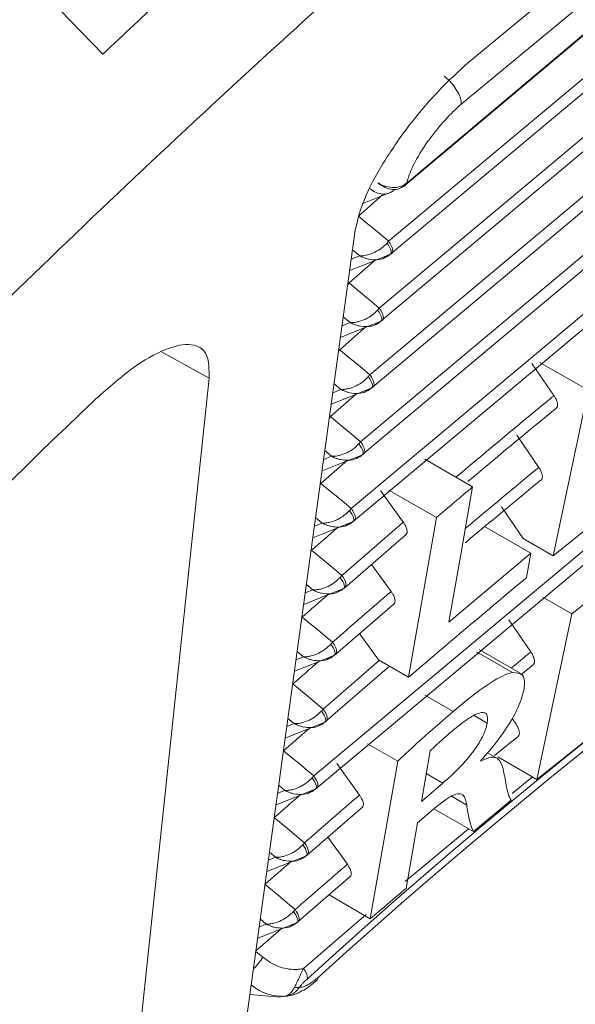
# Model space of a CAD drawing. Header units: millimetres. Extents: x 0 to 1118, y 0 to 864.
# Tile 236 of 256: x 922.96 to 925, y 172.74 to 176.36. Entities that reach past the tile are written whole.
import ezdxf

# ---------------------------------------------------------------- set-up
doc = ezdxf.new("R2010")
doc.units = ezdxf.units.MM

msp = doc.modelspace()

# ---------------------------------------------------------------- linework, layer by layer
at = {"color": 7, "linetype": 'Continuous', "lineweight": 15}
for p, q in [((924.3677, 175.7447), (924.3562, 175.7386)), ((924.3563, 175.7384), (924.3705, 175.7476)), ((924.3703, 175.7469), (924.3677, 175.7447)), ((924.2898, 175.7129), (924.2008, 175.635)), ((924.2169, 175.681), (924.3151, 175.7203)), ((924.1892, 175.5829), (923.7767, 172.5872)), ((924.3055, 175.5356), (924.3117, 175.5427)), ((924.2653, 175.4763), (924.1665, 175.39)), ((924.297, 175.4819), (924.3166, 175.4941)), ((924.3192, 175.4953), (924.3244, 175.4996)), ((924.2712, 175.2906), (924.2774, 175.2977)), ((924.2849, 175.2502), (924.2901, 175.2546)), ((924.2305, 175.2308), (924.1323, 175.1449)), ((924.2627, 175.2368), (924.2823, 175.249)), ((924.9178, 174.9765), (924.8368, 175.0949)), ((924.8661, 175.0985), (925.0431, 174.9964)), ((923.6539, 175.0401), (923.3524, 172.2031)), ((924.237, 175.0455), (924.2431, 175.0526)), ((924.2284, 174.9918), (924.248, 175.0039)), ((924.2506, 175.0051), (924.2558, 175.0095)), ((924.1957, 174.9853), (924.098, 174.8999)), ((924.9151, 174.3895), (925.0431, 174.9964)), ((924.8623, 174.7135), (924.7813, 174.8318)), ((924.2027, 174.8004), (924.2089, 174.8075)), ((924.1941, 174.7467), (924.2138, 174.7589)), ((924.2163, 174.7601), (924.2216, 174.7645)), ((924.1609, 174.7398), (924.0637, 174.6548)), ((924.4444, 174.7433), (924.6196, 174.6421)), ((925.3577, 174.7457), (924.9151, 174.3895)), ((924.3653, 174.5125), (924.2816, 174.6286)), ((924.313, 174.6301), (924.4871, 174.5296)), ((924.8051, 174.453), (924.7258, 174.5688)), ((924.1684, 174.5554), (924.1746, 174.5625)), ((924.1598, 174.5016), (924.1795, 174.5138)), ((924.182, 174.515), (924.1873, 174.5194)), ((924.6635, 174.4962), (924.8325, 174.3987)), ((924.9837, 174.1761), (925.4113, 174.5184)), ((924.1518, 174.2733), (924.3775, 174.469)), ((924.8051, 174.453), (924.9151, 174.3895)), ((924.5327, 174.1459), (924.8325, 174.3987)), ((924.8325, 174.3987), (924.8168, 174.3092)), ((924.3208, 174.2586), (924.2493, 174.3578)), ((924.1341, 174.3103), (924.1403, 174.3174)), ((924.1255, 174.2566), (924.1452, 174.2687)), ((924.1477, 174.2699), (924.153, 174.2743)), ((924.1175, 174.0282), (924.333, 174.215)), ((924.8771, 174.2376), (924.9837, 174.1761)), ((924.8556, 173.5692), (924.9837, 174.1761)), ((924.8331, 174.0367), (924.7521, 174.155)), ((924.2743, 174.0075), (924.2048, 174.1039)), ((924.0998, 174.0652), (924.106, 174.0724)), ((924.1134, 174.0248), (924.1187, 174.0293)), ((924.6333, 174.0373), (924.7653, 173.9611)), ((924.7936, 173.9586), (924.6431, 174.0455)), ((924.0913, 174.0115), (924.1109, 174.0237)), ((924.2743, 174.0075), (924.3845, 173.9438)), ((924.7964, 173.953), (924.8431, 173.9912)), ((924.3143, 173.9844), (924.0797, 173.7813)), ((925.2997, 173.9246), (924.8556, 173.5692)), ((924.4439, 173.8787), (924.5482, 173.8185)), ((924.0655, 173.8202), (924.0717, 173.8273)), ((924.057, 173.7665), (924.0766, 173.7786)), ((924.0791, 173.7798), (924.0844, 173.7842)), ((924.6247, 173.8034), (924.6735, 173.7752)), ((924.7776, 173.7737), (924.7642, 173.7933)), ((924.0217, 173.7576), (923.9266, 173.6746)), ((924.2345, 173.7002), (924.3455, 173.6362)), ((924.7003, 173.6568), (924.7875, 173.7281)), ((924.464, 173.674), (924.4316, 173.4889)), ((924.7087, 173.6468), (924.6743, 173.6667)), ((924.2049, 173.5119), (924.1212, 173.628)), ((924.2443, 173.0583), (924.3455, 173.6362)), ((924.6496, 173.6387), (924.6491, 173.6361)), ((924.7118, 173.6522), (924.8556, 173.5692)), ((924.0312, 173.5751), (924.0375, 173.5823)), ((924.4494, 173.5907), (924.5104, 173.5556)), ((924.7642, 173.5178), (924.8395, 173.5785)), ((924.0227, 173.5214), (924.0423, 173.5335)), ((924.0449, 173.5347), (924.0501, 173.5391)), ((924.4316, 173.4889), (924.5104, 173.5556)), ((924.7605, 173.4935), (924.6224, 173.378)), ((924.0147, 173.293), (924.2169, 173.4683)), ((924.4848, 173.4673), (924.4179, 173.4107)), ((924.4779, 173.4614), (924.6224, 173.378)), ((924.3729, 173.1949), (924.6051, 173.388)), ((924.4179, 173.4107), (924.3757, 173.1699)), ((924.1604, 173.2581), (924.0889, 173.3573)), ((923.9969, 173.33), (924.0032, 173.3372)), ((923.9884, 173.2763), (924.008, 173.2885)), ((924.0106, 173.2896), (924.0159, 173.2941)), ((923.9804, 173.048), (924.1724, 173.2144)), ((924.0931, 173.1456), (924.2443, 173.0583)), ((923.9627, 173.0849), (923.9689, 173.0921)), ((923.9996, 172.8759), (924.2295, 173.0737)), ((923.9172, 173.021), (923.8238, 172.9394)), ((923.9541, 173.0313), (923.9737, 173.0434)), ((923.9763, 173.0446), (923.9816, 173.049)), ((923.8034, 172.781), (923.9138, 172.7705))]:
    msp.add_line(p, q, dxfattribs=at)
at = {"color": 9, "linetype": 'Continuous', "lineweight": 15}
for p, q in [((924.2055, 175.4896), (924.1793, 175.5114)), ((924.1746, 175.4772), (924.2055, 175.4896)), ((924.1619, 175.3832), (924.1665, 175.39)), ((924.1628, 175.3916), (924.1665, 175.39)), ((924.1712, 175.2445), (924.1455, 175.2659)), ((924.1409, 175.2324), (924.1712, 175.2445)), ((924.1283, 175.1391), (924.1323, 175.1449)), ((924.129, 175.1463), (924.1323, 175.1449)), ((923.6539, 175.0401), (923.4786, 175.137)), ((924.137, 174.9994), (924.1117, 175.0205)), ((924.1072, 174.9875), (924.137, 174.9994)), ((924.0946, 174.8949), (924.098, 174.8999)), ((924.0735, 174.7427), (924.1027, 174.7544)), ((924.1027, 174.7544), (924.0779, 174.775)), ((924.061, 174.6508), (924.0637, 174.6548)), ((924.0398, 174.4979), (924.0684, 174.5093)), ((924.0684, 174.5093), (924.0441, 174.5295)), ((924.0273, 174.4067), (924.0294, 174.4098)), ((924.0341, 174.2643), (924.0103, 174.2841)), ((924.0061, 174.253), (924.0341, 174.2643)), ((923.9937, 174.1626), (923.9951, 174.1647)), ((923.9998, 174.0192), (923.9765, 174.0386)), ((923.9723, 174.0082), (923.9998, 174.0192)), ((923.9386, 173.7634), (923.9655, 173.7741)), ((923.9655, 173.7741), (923.9427, 173.7932)), ((923.9049, 173.5185), (923.9313, 173.5291)), ((923.9313, 173.5291), (923.9089, 173.5477)), ((924.5423, 173.5073), (924.5978, 173.4752)), ((923.8712, 173.2737), (923.897, 173.284)), ((923.897, 173.284), (923.8751, 173.3022)), ((923.8627, 173.039), (923.8413, 173.0568)), ((923.8375, 173.0289), (923.8627, 173.039)), ((923.825, 172.9384), (923.8506, 172.9171))]:
    msp.add_line(p, q, dxfattribs=at)
at = {"color": 7, "linetype": 'Continuous', "lineweight": 15, "flags": 128}
for points in [[(934.3457, 181.821), (933.1434, 181.4279), (931.9275, 180.9417), (930.7024, 180.3642), (929.4727, 179.6977), (928.2431, 178.9445), (927.018, 178.1075), (925.802, 177.1898), (924.5997, 176.1948)], [(934.2248, 181.6151), (933.0347, 181.2258), (931.8311, 180.7444), (930.6185, 180.1727), (929.4013, 179.5129), (928.1841, 178.7674), (926.9715, 177.9389), (925.7679, 177.0306), (924.5778, 176.0458)], [(934.2826, 181.4698), (933.1979, 181.1302), (932.1008, 180.7127), (930.9951, 180.2186), (929.884, 179.6494), (928.7712, 179.007), (927.6601, 178.2934), (926.5543, 177.5108), (925.4573, 176.6617), (924.3725, 175.7488)], [(924.3794, 175.7574), (925.465, 176.671), (926.5628, 177.5207), (927.6695, 178.3038), (928.7814, 179.018), (929.895, 179.6609), (931.0069, 180.2305), (932.1136, 180.725), (933.2114, 181.1429), (934.297, 181.4827)], [(924.3117, 175.5427), (925.5151, 176.5503), (926.7333, 177.4779), (927.9613, 178.3218), (929.1942, 179.0786), (930.4271, 179.7453), (931.6552, 180.3192), (932.8733, 180.7981), (934.0767, 181.18)], [(934.0598, 181.1195), (932.8594, 180.7386), (931.6444, 180.261), (930.4195, 179.6886), (929.1897, 179.0236), (927.96, 178.2687), (926.7351, 177.4269), (925.5201, 176.5017), (924.3197, 175.4967)], [(924.2774, 175.2977), (925.4602, 176.2878), (926.6575, 177.1994), (927.8645, 178.0288), (929.0763, 178.7726), (930.2881, 179.4279), (931.4951, 179.9921), (932.6924, 180.4629), (933.8752, 180.8384)], [(933.8583, 180.7779), (932.6785, 180.4034), (931.4843, 179.9339), (930.2805, 179.3712), (929.0718, 178.7176), (927.8632, 177.9757), (926.6594, 177.1485), (925.4652, 176.2393), (924.2854, 175.2517)], [(924.2431, 175.0526), (925.4054, 176.0254), (926.5818, 176.921), (927.7677, 177.7358), (928.9584, 178.4666), (930.1491, 179.1105), (931.335, 179.6649), (932.5114, 180.1276), (933.6737, 180.4967)], [(933.6568, 180.4363), (932.4976, 180.0682), (931.3243, 179.6067), (930.1415, 179.0538), (928.954, 178.4116), (927.7664, 177.6827), (926.5836, 176.87), (925.4103, 175.9768), (924.2511, 175.0066)], [(924.2089, 174.8075), (925.3505, 175.7629), (926.5061, 176.6425), (927.671, 177.4428), (928.8405, 178.1606), (930.0101, 178.7931), (931.1749, 179.3378), (932.3305, 179.7924), (933.4722, 180.1551)], [(933.4552, 180.0947), (932.3167, 179.7329), (931.1642, 179.2795), (930.0025, 178.7364), (928.8361, 178.1056), (927.6697, 177.3897), (926.5079, 176.5915), (925.3554, 175.7143), (924.2169, 174.7615)], [(924.1746, 174.5625), (925.2956, 175.5004), (926.4304, 176.364), (927.5742, 177.1498), (928.7226, 177.8546), (929.871, 178.4757), (931.0149, 179.0106), (932.1496, 179.4571), (933.2707, 179.8135)], [(933.2537, 179.7531), (932.1357, 179.3977), (931.0041, 178.9524), (929.8634, 178.419), (928.7182, 177.7996), (927.5729, 177.0967), (926.4322, 176.3131), (925.3006, 175.4518), (924.1826, 174.5165)], [(924.0375, 173.5823), (925.0762, 174.4506), (926.1274, 175.2501), (927.1871, 175.9778), (928.251, 176.6306), (929.3149, 177.2061), (930.3746, 177.702), (931.4259, 178.1162), (932.4646, 178.4471)], [(932.4477, 178.3867), (931.412, 178.0567), (930.3639, 177.6438), (929.3073, 177.1494), (928.2466, 176.5756), (927.1858, 175.9247), (926.1292, 175.1992), (925.0811, 174.4019), (924.0454, 173.5362)], [(924.3712, 175.7467), (924.3708, 175.7465), (924.3704, 175.7462)], [(924.2008, 175.635), (924.2285, 175.6119), (924.2562, 175.5889), (924.284, 175.5658), (924.3117, 175.5427)], [(924.3166, 175.4941), (924.2257, 175.4577), (924.1688, 175.4349)], [(924.1665, 175.39), (924.1943, 175.3669), (924.222, 175.3438), (924.2497, 175.3207), (924.2774, 175.2977)], [(924.2823, 175.249), (924.1914, 175.2127), (924.1351, 175.1901)], [(924.1323, 175.1449), (924.16, 175.1218), (924.1877, 175.0988), (924.2154, 175.0757), (924.2431, 175.0526)], [(924.248, 175.0039), (924.1571, 174.9676), (924.1014, 174.9453)], [(924.098, 174.8999), (924.1257, 174.8768), (924.1534, 174.8537), (924.1811, 174.8306), (924.2089, 174.8075)], [(924.2138, 174.7589), (924.1229, 174.7225), (924.0677, 174.7004)], [(924.0637, 174.6548), (924.0914, 174.6317), (924.1191, 174.6086), (924.1469, 174.5856), (924.1746, 174.5625)], [(924.6196, 174.6421), (924.5761, 174.394), (924.5327, 174.1459)], [(924.1795, 174.5138), (924.0886, 174.4775), (924.0339, 174.4556)], [(924.3845, 173.9438), (924.4358, 174.2367), (924.4871, 174.5296)], [(924.0294, 174.4098), (924.0571, 174.3867), (924.0849, 174.3636), (924.1126, 174.3405), (924.1403, 174.3174)], [(924.1452, 174.2687), (924.0543, 174.2324), (924.0002, 174.2108)], [(923.9951, 174.1647), (924.0229, 174.1416), (924.0506, 174.1185), (924.0783, 174.0955), (924.106, 174.0724)], [(924.1109, 174.0237), (924.02, 173.9873), (923.9665, 173.966)], [(923.9609, 173.9196), (923.9886, 173.8966), (924.0163, 173.8735), (924.044, 173.8504), (924.0717, 173.8273)], [(924.0766, 173.7786), (923.9857, 173.7423), (923.9328, 173.7211)], [(923.9266, 173.6746), (923.9543, 173.6515), (923.982, 173.6284), (924.0098, 173.6053), (924.0375, 173.5823)], [(924.0423, 173.5335), (923.9514, 173.4972), (923.8991, 173.4763)], [(924.008, 173.2885), (923.9171, 173.2521), (923.8654, 173.2315)], [(923.9737, 173.0434), (923.8828, 173.0071), (923.8317, 172.9866)]]:
    msp.add_lwpolyline(points, dxfattribs=at)
at = {"color": 9, "linetype": 'Continuous', "lineweight": 15, "flags": 128}
for points in [[(924.3117, 175.5427), (924.317, 175.5349), (924.3214, 175.5271), (924.3245, 175.5196), (924.3263, 175.5128), (924.3267, 175.5069), (924.3257, 175.5022), (924.3234, 175.4987), (924.3232, 175.4986)], [(924.3193, 175.4952), (924.3195, 175.4954), (924.3211, 175.4981), (924.3215, 175.5022), (924.3206, 175.5074), (924.3184, 175.5136), (924.3151, 175.5206), (924.3108, 175.528), (924.3055, 175.5356)], [(924.285, 175.2502), (924.2852, 175.2503), (924.2868, 175.2531), (924.2872, 175.2571), (924.2863, 175.2623), (924.2841, 175.2685), (924.2808, 175.2755), (924.2765, 175.2829), (924.2712, 175.2906)], [(924.2774, 175.2977), (924.2828, 175.2898), (924.2871, 175.282), (924.2902, 175.2746), (924.292, 175.2678), (924.2924, 175.2619), (924.2914, 175.2571), (924.2891, 175.2537), (924.2889, 175.2535)], [(924.2507, 175.0051), (924.2509, 175.0053), (924.2525, 175.008), (924.2529, 175.012), (924.252, 175.0173), (924.2498, 175.0235), (924.2465, 175.0304), (924.2422, 175.0379), (924.237, 175.0455)], [(924.2431, 175.0526), (924.2485, 175.0447), (924.2528, 175.037), (924.2559, 175.0295), (924.2577, 175.0227), (924.2581, 175.0168), (924.2571, 175.012), (924.2548, 175.0086), (924.2546, 175.0084)], [(924.2164, 174.76), (924.2166, 174.7602), (924.2182, 174.7629), (924.2186, 174.767), (924.2177, 174.7722), (924.2156, 174.7784), (924.2122, 174.7854), (924.2079, 174.7928), (924.2027, 174.8004)], [(924.2089, 174.8075), (924.2142, 174.7997), (924.2185, 174.7919), (924.2216, 174.7845), (924.2235, 174.7777), (924.2239, 174.7718), (924.2229, 174.767), (924.2205, 174.7635), (924.2203, 174.7634)], [(924.1821, 174.515), (924.1823, 174.5151), (924.1839, 174.5179), (924.1843, 174.5219), (924.1834, 174.5271), (924.1813, 174.5333), (924.178, 174.5403), (924.1736, 174.5477), (924.1684, 174.5554)], [(924.1746, 174.5625), (924.1799, 174.5546), (924.1843, 174.5468), (924.1874, 174.5394), (924.1892, 174.5326), (924.1896, 174.5267), (924.1886, 174.5219), (924.1862, 174.5185), (924.1861, 174.5183)], [(924.1403, 174.3174), (924.1457, 174.3096), (924.15, 174.3018), (924.1531, 174.2943), (924.1549, 174.2875), (924.1553, 174.2816), (924.1543, 174.2769), (924.1519, 174.2734), (924.1518, 174.2733)], [(924.1478, 174.2699), (924.148, 174.27), (924.1496, 174.2728), (924.15, 174.2768), (924.1491, 174.2821), (924.147, 174.2883), (924.1437, 174.2952), (924.1393, 174.3027), (924.1341, 174.3103)], [(924.1135, 174.0248), (924.1137, 174.025), (924.1154, 174.0277), (924.1157, 174.0318), (924.1148, 174.037), (924.1127, 174.0432), (924.1094, 174.0502), (924.105, 174.0576), (924.0998, 174.0652)], [(924.106, 174.0724), (924.1114, 174.0645), (924.1157, 174.0567), (924.1188, 174.0493), (924.1206, 174.0425), (924.121, 174.0366), (924.12, 174.0318), (924.1177, 174.0283), (924.1175, 174.0282)], [(924.0717, 173.8273), (924.184, 173.9251), (924.2774, 174.0057)], [(924.0792, 173.7797), (924.0794, 173.7799), (924.0811, 173.7826), (924.0814, 173.7867), (924.0805, 173.7919), (924.0784, 173.7981), (924.0751, 173.8051), (924.0707, 173.8125), (924.0655, 173.8202)], [(924.0717, 173.8273), (924.0771, 173.8195), (924.0814, 173.8117), (924.0845, 173.8042), (924.0863, 173.7974), (924.0867, 173.7915), (924.0857, 173.7867), (924.0834, 173.7833), (924.0832, 173.7831)], [(924.0449, 173.5347), (924.0451, 173.5348), (924.0468, 173.5376), (924.0471, 173.5416), (924.0462, 173.5469), (924.0441, 173.5531), (924.0408, 173.56), (924.0364, 173.5674), (924.0312, 173.5751)], [(924.0375, 173.5823), (924.0428, 173.5744), (924.0471, 173.5666), (924.0503, 173.5592), (924.0521, 173.5524), (924.0525, 173.5464), (924.0515, 173.5417), (924.0491, 173.5382), (924.0489, 173.5381)], [(923.8926, 173.4293), (923.92, 173.4065), (923.9478, 173.3834), (923.9755, 173.3603), (924.0032, 173.3372)], [(924.0107, 173.2896), (924.0109, 173.2898), (924.0125, 173.2925), (924.0129, 173.2966), (924.012, 173.3018), (924.0098, 173.308), (924.0065, 173.3149), (924.0022, 173.3224), (923.9969, 173.33)], [(924.0032, 173.3372), (924.0086, 173.3294), (924.0129, 173.3215), (924.016, 173.3141), (924.0178, 173.3073), (924.0182, 173.3014), (924.0172, 173.2966), (924.0148, 173.2932), (924.0147, 173.293)], [(923.8588, 173.1838), (923.8858, 173.1614), (923.9135, 173.1383), (923.9412, 173.1152), (923.9689, 173.0921)], [(923.9689, 173.0921), (923.9743, 173.0843), (923.9786, 173.0765), (923.9817, 173.069), (923.9835, 173.0622), (923.9839, 173.0563), (923.9829, 173.0516), (923.9805, 173.0481), (923.9804, 173.048)], [(923.9764, 173.0445), (923.9766, 173.0447), (923.9782, 173.0474), (923.9786, 173.0515), (923.9777, 173.0567), (923.9755, 173.0629), (923.9722, 173.0699), (923.9679, 173.0773), (923.9627, 173.0849)]]:
    msp.add_lwpolyline(points, dxfattribs=at)
at = {"color": 7, "linetype": 'Continuous', "lineweight": 15}
for centre, radius, start, end in [((938.1809, 157.3029), 21.0248, 107.63308, 132.36155), ((938.1445, 157.312), 20.971, 107.77721, 132.21742), ((952.5458, 144.2698), 42.4396, 133.69176, 139.61694), ((945.0212, 150.4396), 31.6801, 129.37635, 130.13148), ((944.5702, 150.667), 31.0501, 129.38639, 130.04496), ((945.7131, 149.6644), 32.7591, 130.66699, 131.18774), ((945.8434, 149.5318), 33.0872, 131.02934, 131.24552), ((945.2857, 149.8631), 32.1662, 130.67493, 131.18125), ((943.9918, 150.4725), 30.3701, 130.65694, 131.16035), ((943.5644, 150.6712), 29.7772, 130.66528, 131.15279), ((923.9555, 172.837), 0.0587, 1.2364, 41.4336), ((924.0341, 172.8453), 0.0191, 313.7972, 353.5427), ((923.976, 172.8413), 0.0354, 254.8023, 284.7921)]:
    msp.add_arc(centre, radius, start, end, dxfattribs=at)
at = {"color": 9, "linetype": 'Continuous', "lineweight": 15}
for centre, radius, start, end in [((924.3601, 175.7606), 0.0177, 308.6256, 343.4698), ((924.3689, 175.7585), 0.0106, 313.4634, 354.203), ((945.0641, 150.4278), 31.7571, 129.37447, 130.21791), ((944.6174, 150.6502), 31.1336, 129.38471, 130.03041), ((945.4034, 149.7449), 32.4752, 131.02002, 131.24021), ((943.0835, 151.5538), 28.9578, 129.06781, 129.25282), ((944.9703, 149.95), 31.8738, 131.01039, 131.23466), ((944.1023, 150.3625), 30.668, 130.98968, 131.22292), ((943.6692, 150.5677), 30.0667, 130.97886, 131.21669), ((923.5853, 173.0956), 0.3198, 316.247, 326.0757)]:
    msp.add_arc(centre, radius, start, end, dxfattribs=at)
at = {"color": 7, "linetype": 'Continuous', "lineweight": 15}
for points, knots in [([(920.0185, 172.212), (920.5851, 172.86), (921.7751, 174.221), (923.6837, 176.0984), (925.7049, 177.8533), (927.7679, 179.3967), (929.8504, 180.7173), (931.933, 181.8013), (933.9955, 182.6387), (936.0181, 183.2213), (937.9814, 183.5435), (939.8663, 183.6021), (941.6547, 183.3967), (943.3295, 182.9292), (944.8745, 182.2041), (946.2748, 181.2284), (947.5169, 180.0115), (948.5889, 178.5651), (949.4739, 176.9147), (950.1691, 175.0821), (950.6682, 173.086), (950.9893, 170.9422), (951.0383, 169.4017), (951.0628, 168.6314)], [0, 0, 0, 0, 0.043645, 0.091666, 0.139688, 0.187709, 0.23573, 0.283752, 0.331773, 0.379795, 0.427816, 0.475838, 0.523859, 0.57188, 0.619902, 0.667923, 0.715945, 0.763966, 0.811987, 0.858991, 0.905994, 0.952997, 1, 1, 1, 1]), ([(918.3065, 181.2833), (918.6999, 180.882), (919.5131, 180.0523), (920.7487, 178.7983), (922.0106, 177.518), (922.846, 176.6583), (923.2638, 176.2284)], [0, 0, 0, 0, 0.2381347, 0.4922502, 0.7461113, 1, 1, 1, 1]), ([(923.2638, 176.2284), (923.3402, 176.3005), (923.4932, 176.4447), (923.723, 176.6571), (923.953, 176.8668), (924.1066, 177.004), (924.1834, 177.0726)], [0, 0, 0, 0, 0.250934, 0.501869, 0.750919, 1, 1, 1, 1]), ([(924.5997, 176.1948), (924.56, 176.1579), (924.4807, 176.0841), (924.3686, 175.9473), (924.2759, 175.808), (924.2109, 175.6788), (924.1962, 175.6139), (924.1892, 175.5829)], [0, 0, 0, 0, 0.196575, 0.392976, 0.594222, 0.806644, 1, 1, 1, 1]), ([(924.5778, 176.0458), (924.5779, 176.0466), (924.5784, 176.0512), (924.5771, 176.0628), (924.5697, 176.0828), (924.5553, 176.1066), (924.5364, 176.13), (924.5221, 176.1424), (924.515, 176.1485)], [0, 0, 0, 0, 0.033404, 0.186509, 0.389911, 0.593282, 0.796641, 1, 1, 1, 1]), ([(924.5778, 176.0458), (924.5736, 176.0421), (924.5486, 176.0197), (924.5008, 175.9696), (924.4424, 175.8932), (924.3967, 175.8161), (924.3836, 175.7755), (924.3771, 175.7555)], [0, 0, 0, 0, 0.044559, 0.268881, 0.506606, 0.757543, 1, 1, 1, 1]), ([(924.3771, 175.7555), (924.3714, 175.7518), (924.3583, 175.7432), (924.3319, 175.7383), (924.3019, 175.7421), (924.2823, 175.7509), (924.2733, 175.7568), (924.2728, 175.757)], [0, 0, 0, 0, 0.202714, 0.461919, 0.722749, 0.986485, 1, 1, 1, 1]), ([(924.334, 175.7324), (924.332, 175.7306), (924.3263, 175.7256), (924.3195, 175.7224), (924.315, 175.7203)], [0, 0, 0, 0, 0.343157, 1, 1, 1, 1]), ([(924.3691, 175.7452), (924.3709, 175.7465), (924.3733, 175.7482), (924.3754, 175.7503), (924.376, 175.7509)], [0, 0, 0, 0, 0.730938, 1, 1, 1, 1]), ([(924.3771, 175.7555), (924.3773, 175.7557), (924.3777, 175.756), (924.3782, 175.7564), (924.3788, 175.7569), (924.3792, 175.7572), (924.3794, 175.7574)], [0, 0, 0, 0, 0.2487627, 0.4980271, 0.7487742, 1, 1, 1, 1]), ([(924.2055, 175.4896), (924.2058, 175.4895), (924.206, 175.4895), (924.2065, 175.4895), (924.2072, 175.4895), (924.2083, 175.4895), (924.2103, 175.4894), (924.2136, 175.4895), (924.2194, 175.4899), (924.2263, 175.4909), (924.2405, 175.4939), (924.2608, 175.5013), (924.2863, 175.5166), (924.2994, 175.5295), (924.3055, 175.5356)], [0, 0, 0, 0, 0.007781, 0.008893, 0.016594, 0.02777, 0.046502, 0.078, 0.131471, 0.224854, 0.282966, 0.540083, 0.784164, 1, 1, 1, 1]), ([(924.2967, 175.4826), (924.2996, 175.4835), (924.308, 175.486), (924.3143, 175.4921), (924.3185, 175.4961)], [0, 0, 0, 0, 0.3393083, 1, 1, 1, 1]), ([(924.1712, 175.2445), (924.1715, 175.2445), (924.1718, 175.2445), (924.1723, 175.2445), (924.1729, 175.2444), (924.174, 175.2444), (924.176, 175.2444), (924.1793, 175.2444), (924.1851, 175.2448), (924.192, 175.2458), (924.2062, 175.2488), (924.2265, 175.2562), (924.252, 175.2715), (924.2651, 175.2845), (924.2712, 175.2906)], [0, 0, 0, 0, 0.007782, 0.008894, 0.016585, 0.027756, 0.046477, 0.077959, 0.131401, 0.224727, 0.282944, 0.540012, 0.784134, 1, 1, 1, 1]), ([(924.2624, 175.2376), (924.2653, 175.2384), (924.2737, 175.2409), (924.28, 175.247), (924.2842, 175.2511)], [0, 0, 0, 0, 0.3395077, 1, 1, 1, 1]), ([(923.2294, 174.9565), (923.2774, 174.9991), (923.3735, 175.0843), (923.4995, 175.1546), (923.5955, 175.1725), (923.6529, 175.1359), (923.6535, 175.0712), (923.6539, 175.0401)], [0, 0, 0, 0, 0.195973, 0.391776, 0.592401, 0.804064, 1, 1, 1, 1]), ([(924.137, 174.9994), (924.1372, 174.9994), (924.1375, 174.9994), (924.138, 174.9994), (924.1386, 174.9994), (924.1398, 174.9993), (924.1417, 174.9993), (924.145, 174.9994), (924.1508, 174.9998), (924.1577, 175.0007), (924.1719, 175.0038), (924.1922, 175.0112), (924.2177, 175.0264), (924.2308, 175.0394), (924.237, 175.0455)], [0, 0, 0, 0, 0.007783, 0.008894, 0.016576, 0.027741, 0.046452, 0.077917, 0.131328, 0.224596, 0.282922, 0.539937, 0.784103, 1, 1, 1, 1]), ([(924.2281, 174.9925), (924.231, 174.9934), (924.2394, 174.9959), (924.2457, 175.002), (924.2499, 175.006)], [0, 0, 0, 0, 0.339714, 1, 1, 1, 1]), ([(924.923, 174.9281), (924.9252, 174.9294), (924.9297, 174.932), (924.9318, 174.9412), (924.9299, 174.9532), (924.9248, 174.9657), (924.9198, 174.9734), (924.9178, 174.9765)], [0, 0, 0, 0, 0.213355, 0.427526, 0.641711, 0.855904, 1, 1, 1, 1]), ([(924.1027, 174.7544), (924.1029, 174.7544), (924.1032, 174.7544), (924.1037, 174.7543), (924.1043, 174.7543), (924.1055, 174.7543), (924.1074, 174.7543), (924.1107, 174.7543), (924.1165, 174.7547), (924.1234, 174.7557), (924.1376, 174.7587), (924.1579, 174.7661), (924.1834, 174.7814), (924.1965, 174.7943), (924.2027, 174.8004)], [0, 0, 0, 0, 0.007783, 0.008895, 0.016567, 0.027725, 0.046426, 0.077873, 0.131253, 0.22446, 0.282899, 0.539861, 0.784071, 1, 1, 1, 1]), ([(924.1939, 174.7474), (924.1967, 174.7483), (924.2051, 174.7508), (924.2114, 174.7569), (924.2156, 174.7609)], [0, 0, 0, 0, 0.339928, 1, 1, 1, 1]), ([(924.8675, 174.6651), (924.8697, 174.6664), (924.8742, 174.669), (924.8763, 174.6782), (924.8744, 174.6902), (924.8693, 174.7027), (924.8643, 174.7104), (924.8623, 174.7135)], [0, 0, 0, 0, 0.213355, 0.427527, 0.641712, 0.855906, 1, 1, 1, 1]), ([(924.4871, 174.5296), (924.5092, 174.5483), (924.5533, 174.5859), (924.5975, 174.6234), (924.6196, 174.6421)], [0, 0, 0, 0, 0.499945, 1, 1, 1, 1]), ([(924.0684, 174.5093), (924.0686, 174.5093), (924.0689, 174.5093), (924.0694, 174.5093), (924.07, 174.5092), (924.0712, 174.5092), (924.0731, 174.5092), (924.0764, 174.5093), (924.0822, 174.5096), (924.0891, 174.5106), (924.1033, 174.5136), (924.1236, 174.521), (924.1491, 174.5363), (924.1622, 174.5493), (924.1684, 174.5554)], [0, 0, 0, 0, 0.0077838, 0.0088959, 0.0165576, 0.0277093, 0.0463996, 0.0778275, 0.1311749, 0.22432, 0.2828755, 0.5397809, 0.784038, 1, 1, 1, 1]), ([(924.1596, 174.5024), (924.1624, 174.5032), (924.1708, 174.5057), (924.1772, 174.5119), (924.1813, 174.5159)], [0, 0, 0, 0, 0.340149, 1, 1, 1, 1]), ([(924.3752, 174.4679), (924.3761, 174.4685), (924.3791, 174.4704), (924.3801, 174.4781), (924.3779, 174.4897), (924.3725, 174.5018), (924.3673, 174.5094), (924.3653, 174.5125)], [0, 0, 0, 0, 0.108647, 0.351324, 0.594011, 0.836703, 1, 1, 1, 1]), ([(924.0341, 174.2643), (924.0344, 174.2642), (924.0346, 174.2642), (924.0351, 174.2642), (924.0357, 174.2642), (924.0369, 174.2642), (924.0388, 174.2641), (924.0421, 174.2642), (924.0479, 174.2646), (924.0548, 174.2656), (924.069, 174.2686), (924.0893, 174.276), (924.1148, 174.2912), (924.1279, 174.3042), (924.1341, 174.3103)], [0, 0, 0, 0, 0.007784, 0.008897, 0.016548, 0.027693, 0.046372, 0.077781, 0.131094, 0.224174, 0.282851, 0.539698, 0.784004, 1, 1, 1, 1]), ([(924.8168, 174.3092), (924.7445, 174.2484), (924.5999, 174.127), (924.4563, 174.0049), (924.3845, 173.9438)], [0, 0, 0, 0, 0.499995, 1, 1, 1, 1]), ([(924.1253, 174.2573), (924.1281, 174.2582), (924.1366, 174.2607), (924.1429, 174.2668), (924.147, 174.2708)], [0, 0, 0, 0, 0.340378, 1, 1, 1, 1]), ([(924.3308, 174.214), (924.3317, 174.2146), (924.3347, 174.2165), (924.3357, 174.2242), (924.3335, 174.2358), (924.328, 174.2479), (924.3229, 174.2555), (924.3208, 174.2586)], [0, 0, 0, 0, 0.108599, 0.35129, 0.59399, 0.836696, 1, 1, 1, 1]), ([(923.9998, 174.0192), (924.0001, 174.0192), (924.0003, 174.0192), (924.0009, 174.0192), (924.0015, 174.0191), (924.0026, 174.0191), (924.0045, 174.0191), (924.0078, 174.0191), (924.0136, 174.0195), (924.0206, 174.0205), (924.0347, 174.0235), (924.055, 174.0309), (924.0805, 174.0461), (924.0937, 174.0591), (924.0998, 174.0652)], [0, 0, 0, 0, 0.0077851, 0.0088974, 0.0165375, 0.0276756, 0.0463429, 0.0777317, 0.1310104, 0.2240234, 0.2828252, 0.5396128, 0.7839682, 1, 1, 1, 1]), ([(924.091, 174.0123), (924.0939, 174.0131), (924.1023, 174.0156), (924.1086, 174.0217), (924.1128, 174.0257)], [0, 0, 0, 0, 0.340616, 1, 1, 1, 1]), ([(924.8414, 173.9907), (924.8424, 173.9914), (924.8456, 173.9934), (924.847, 174.0014), (924.8452, 174.0133), (924.8401, 174.0258), (924.8351, 174.0336), (924.8331, 174.0367)], [0, 0, 0, 0, 0.1163664, 0.3569409, 0.5975187, 0.8380985, 1, 1, 1, 1]), ([(924.5482, 173.8185), (924.568, 173.835), (924.6077, 173.868), (924.6765, 173.9197), (924.732, 173.9531), (924.7593, 173.9597), (924.7653, 173.9611)], [0, 0, 0, 0, 0.250209, 0.500694, 0.8919, 1, 1, 1, 1]), ([(924.7653, 173.9611), (924.7797, 173.9605), (924.8064, 173.9593), (924.8115, 173.9264), (924.8087, 173.9037), (924.8078, 173.8967)], [0, 0, 0, 0, 0.447292, 0.829295, 1, 1, 1, 1]), ([(924.8078, 173.8967), (924.8015, 173.8738), (924.79, 173.8319), (924.7412, 173.7515), (924.6933, 173.6871), (924.6606, 173.6509), (924.6496, 173.6387)], [0, 0, 0, 0, 0.325676, 0.595823, 0.86421, 1, 1, 1, 1]), ([(923.9655, 173.7741), (923.9658, 173.7741), (923.9661, 173.7741), (923.9666, 173.7741), (923.9672, 173.7741), (923.9683, 173.774), (923.9703, 173.774), (923.9735, 173.7741), (923.9793, 173.7745), (923.9863, 173.7754), (924.0004, 173.7785), (924.0207, 173.7858), (924.0463, 173.8011), (924.0594, 173.8141), (924.0655, 173.8202)], [0, 0, 0, 0, 0.007786, 0.008898, 0.016527, 0.027658, 0.046313, 0.077681, 0.130923, 0.223867, 0.282799, 0.539524, 0.783931, 1, 1, 1, 1]), ([(924.3455, 173.6362), (924.3624, 173.6523), (924.3962, 173.6845), (924.4639, 173.7461), (924.5145, 173.7896), (924.5482, 173.8185)], [0, 0, 0, 0, 0.25016, 0.500239, 1, 1, 1, 1]), ([(924.6735, 173.7752), (924.6744, 173.7888), (924.6758, 173.8099), (924.6571, 173.817), (924.6293, 173.8083), (924.5913, 173.7849), (924.5612, 173.7603), (924.547, 173.7486)], [0, 0, 0, 0, 0.274444, 0.426102, 0.577598, 0.800415, 1, 1, 1, 1]), ([(924.0567, 173.7672), (924.0596, 173.768), (924.068, 173.7706), (924.0743, 173.7767), (924.0785, 173.7807)], [0, 0, 0, 0, 0.340863, 1, 1, 1, 1]), ([(924.5104, 173.5556), (924.5314, 173.5742), (924.5668, 173.6058), (924.6147, 173.6608), (924.648, 173.7089), (924.667, 173.748), (924.6715, 173.767), (924.6735, 173.7752)], [0, 0, 0, 0, 0.283827, 0.479858, 0.676833, 0.859087, 1, 1, 1, 1]), ([(924.7858, 173.7277), (924.7869, 173.7284), (924.7901, 173.7304), (924.7915, 173.7384), (924.7897, 173.7504), (924.7846, 173.7628), (924.7796, 173.7706), (924.7776, 173.7737)], [0, 0, 0, 0, 0.11633, 0.356914, 0.597502, 0.838092, 1, 1, 1, 1]), ([(924.547, 173.7486), (924.5401, 173.7427), (924.5263, 173.7308), (924.4986, 173.7069), (924.4779, 173.6871), (924.464, 173.674)], [0, 0, 0, 0, 0.250432, 0.500938, 1, 1, 1, 1]), ([(924.6491, 173.6361), (924.6624, 173.6423), (924.6892, 173.6546), (924.719, 173.6455), (924.7265, 173.6232), (924.7315, 173.6087)], [0, 0, 0, 0, 0.25905, 0.518457, 1, 1, 1, 1]), ([(924.7315, 173.6087), (924.7353, 173.5886), (924.7411, 173.5583), (924.7482, 173.5172), (924.7564, 173.5014), (924.7605, 173.4935)], [0, 0, 0, 0, 0.499326, 0.74913, 1, 1, 1, 1]), ([(923.9313, 173.5291), (923.9315, 173.5291), (923.9318, 173.5291), (923.9323, 173.529), (923.9329, 173.529), (923.9341, 173.529), (923.936, 173.529), (923.9393, 173.529), (923.945, 173.5294), (923.952, 173.5304), (923.9661, 173.5334), (923.9864, 173.5408), (924.012, 173.556), (924.0251, 173.569), (924.0312, 173.5751)], [0, 0, 0, 0, 0.007787, 0.008899, 0.016516, 0.027639, 0.046282, 0.077629, 0.130833, 0.223704, 0.282771, 0.539432, 0.783893, 1, 1, 1, 1]), ([(924.0224, 173.5221), (924.0253, 173.523), (924.0337, 173.5255), (924.04, 173.5316), (924.0442, 173.5356)], [0, 0, 0, 0, 0.34112, 1, 1, 1, 1]), ([(924.2148, 173.4674), (924.2158, 173.468), (924.2187, 173.4699), (924.2197, 173.4776), (924.2176, 173.4891), (924.2121, 173.5013), (924.2069, 173.5089), (924.2049, 173.5119)], [0, 0, 0, 0, 0.1086746, 0.3513447, 0.5940231, 0.8367068, 1, 1, 1, 1]), ([(924.5978, 173.4752), (924.596, 173.486), (924.5927, 173.505), (924.5777, 173.519), (924.5539, 173.515), (924.5229, 173.4979), (924.4986, 173.4784), (924.4848, 173.4673)], [0, 0, 0, 0, 0.283016, 0.496195, 0.649257, 0.801827, 1, 1, 1, 1]), ([(924.6224, 173.378), (924.6166, 173.3924), (924.6079, 173.414), (924.6019, 173.4487), (924.5992, 173.4664), (924.5978, 173.4752)], [0, 0, 0, 0, 0.4974, 0.748661, 1, 1, 1, 1]), ([(923.897, 173.284), (923.8972, 173.284), (923.8975, 173.284), (923.898, 173.284), (923.8986, 173.2839), (923.8998, 173.2839), (923.9017, 173.2839), (923.905, 173.284), (923.9107, 173.2843), (923.9177, 173.2853), (923.9318, 173.2883), (923.9521, 173.2957), (923.9777, 173.3109), (923.9908, 173.3239), (923.9969, 173.33)], [0, 0, 0, 0, 0.0077873, 0.0089, 0.0165043, 0.02762, 0.0462494, 0.0775739, 0.1307394, 0.2235349, 0.2827422, 0.5393357, 0.7838533, 1, 1, 1, 1]), ([(923.9881, 173.2771), (923.991, 173.2779), (923.9994, 173.2804), (924.0057, 173.2865), (924.0099, 173.2905)], [0, 0, 0, 0, 0.341386, 1, 1, 1, 1]), ([(924.1704, 173.2135), (924.1713, 173.2141), (924.1743, 173.216), (924.1753, 173.2237), (924.1731, 173.2352), (924.1676, 173.2474), (924.1625, 173.255), (924.1604, 173.2581)], [0, 0, 0, 0, 0.108625, 0.351309, 0.594001, 0.836699, 1, 1, 1, 1]), ([(924.3757, 173.1699), (924.3538, 173.1514), (924.31, 173.1142), (924.2662, 173.0769), (924.2443, 173.0583)], [0, 0, 0, 0, 0.499537, 1, 1, 1, 1]), ([(923.8627, 173.039), (923.8629, 173.0389), (923.8632, 173.0389), (923.8637, 173.0389), (923.8643, 173.0389), (923.8655, 173.0389), (923.8674, 173.0388), (923.8707, 173.0389), (923.8765, 173.0393), (923.8834, 173.0402), (923.8975, 173.0433), (923.9178, 173.0506), (923.9434, 173.0659), (923.9565, 173.0788), (923.9627, 173.0849)], [0, 0, 0, 0, 0.007788, 0.008901, 0.016492, 0.0276, 0.046216, 0.077517, 0.130642, 0.223359, 0.282712, 0.539236, 0.783812, 1, 1, 1, 1]), ([(923.9539, 173.032), (923.9567, 173.0329), (923.9651, 173.0354), (923.9714, 173.0415), (923.9756, 173.0455)], [0, 0, 0, 0, 0.341664, 1, 1, 1, 1]), ([(923.8506, 172.9171), (923.8594, 172.9104), (923.8773, 172.8969), (923.9071, 172.8831), (923.9384, 172.8743), (923.9645, 172.8721), (923.985, 172.8732), (923.9947, 172.875), (923.9996, 172.8759)], [0, 0, 0, 0, 0.199362, 0.404539, 0.604051, 0.809577, 0.904429, 1, 1, 1, 1]), ([(923.9667, 172.8071), (923.9675, 172.8088), (923.9706, 172.8155), (923.977, 172.8286), (923.9875, 172.8504), (923.9949, 172.8661), (923.9996, 172.8759)], [0, 0, 0, 0, 0.083103, 0.31857, 0.576419, 1, 1, 1, 1]), ([(923.985, 172.807), (923.9871, 172.807), (923.9912, 172.8069), (923.9995, 172.8087), (924.0101, 172.8129), (924.0233, 172.8204), (924.0378, 172.8304), (924.0479, 172.8388), (924.0531, 172.8431)], [0, 0, 0, 0, 0.132692, 0.267112, 0.4478157, 0.6338286, 0.8142977, 1, 1, 1, 1]), ([(924.0142, 172.8383), (924.0092, 172.8338), (924.0016, 172.827), (923.9922, 172.8169), (923.9874, 172.8108), (923.9855, 172.8078), (923.985, 172.807)], [0, 0, 0, 0, 0.489609, 0.736997, 0.934802, 1, 1, 1, 1]), ([(923.9211, 172.774), (923.9214, 172.7739), (923.9265, 172.7733), (923.9378, 172.7749), (923.9541, 172.7854), (923.9625, 172.7998), (923.9667, 172.8071)], [0, 0, 0, 0, 0.015037, 0.303823, 0.649982, 1, 1, 1, 1]), ([(923.9211, 172.774), (923.9215, 172.7739), (923.9286, 172.7733), (923.9441, 172.7749), (923.9668, 172.7853), (923.9789, 172.7998), (923.985, 172.807)], [0, 0, 0, 0, 0.016209, 0.304214, 0.650289, 1, 1, 1, 1]), ([(923.9292, 172.7751), (923.9342, 172.775), (923.9528, 172.7747), (923.9871, 172.7885), (924.0201, 172.8082), (924.0417, 172.8271), (924.0471, 172.8318)], [0, 0, 0, 0, 0.111056, 0.413781, 0.853934, 1, 1, 1, 1])]:
    msp.add_open_spline(points, degree=3, knots=knots, dxfattribs=at)
at = {"color": 9, "linetype": 'Continuous', "lineweight": 15}
for points, knots in [([(924.315, 175.7203), (924.315, 175.7203), (924.3079, 175.7163), (924.2909, 175.7148), (924.2654, 175.7194), (924.2503, 175.7303), (924.2428, 175.7358)], [0, 0, 0, 0, 0.001973, 0.334651, 0.667325, 1, 1, 1, 1]), ([(924.3562, 175.7386), (924.3544, 175.7376), (924.3456, 175.7325), (924.3255, 175.7315), (924.2985, 175.7382), (924.2811, 175.7496), (924.2732, 175.7568), (924.2728, 175.757)], [0, 0, 0, 0, 0.0750646, 0.3758329, 0.6784538, 0.9875926, 1, 1, 1, 1]), ([(924.2055, 175.4896), (924.2058, 175.4894), (924.2061, 175.4892), (924.2067, 175.4889), (924.2074, 175.4885), (924.2088, 175.4878), (924.211, 175.4867), (924.2148, 175.4848), (924.2215, 175.482), (924.2294, 175.4793), (924.2455, 175.4752), (924.2678, 175.474), (924.2887, 175.4767), (924.2967, 175.4817), (924.297, 175.4819)], [0, 0, 0, 0, 0.009816, 0.011218, 0.020931, 0.035029, 0.058657, 0.098389, 0.165838, 0.283634, 0.356937, 0.681269, 0.989155, 1, 1, 1, 1]), ([(924.1712, 175.2445), (924.1715, 175.2443), (924.1718, 175.2442), (924.1724, 175.2438), (924.1731, 175.2435), (924.1745, 175.2427), (924.1767, 175.2416), (924.1805, 175.2398), (924.1872, 175.2369), (924.1951, 175.2343), (924.2112, 175.2302), (924.2335, 175.2289), (924.2545, 175.2317), (924.2624, 175.2367), (924.2627, 175.2368)], [0, 0, 0, 0, 0.009816, 0.011218, 0.02092, 0.03501, 0.058625, 0.098334, 0.165744, 0.283465, 0.356898, 0.681156, 0.989085, 1, 1, 1, 1]), ([(924.137, 174.9994), (924.1372, 174.9993), (924.1376, 174.9991), (924.1381, 174.9988), (924.1389, 174.9984), (924.1402, 174.9977), (924.1424, 174.9966), (924.1462, 174.9947), (924.1529, 174.9919), (924.1608, 174.9892), (924.1769, 174.9851), (924.1993, 174.9839), (924.2202, 174.9866), (924.2281, 174.9916), (924.2284, 174.9918)], [0, 0, 0, 0, 0.009816, 0.011219, 0.020908, 0.03499, 0.058591, 0.098278, 0.165647, 0.283291, 0.356858, 0.68104, 0.989013, 1, 1, 1, 1]), ([(924.1027, 174.7544), (924.103, 174.7542), (924.1033, 174.754), (924.1039, 174.7537), (924.1046, 174.7533), (924.1059, 174.7526), (924.1081, 174.7515), (924.1119, 174.7497), (924.1186, 174.7468), (924.1265, 174.7442), (924.1426, 174.74), (924.165, 174.7388), (924.1859, 174.7415), (924.1938, 174.7465), (924.1941, 174.7467)], [0, 0, 0, 0, 0.009817, 0.011219, 0.020896, 0.034969, 0.058556, 0.098219, 0.165547, 0.28311, 0.356817, 0.680919, 0.988939, 1, 1, 1, 1]), ([(924.0684, 174.5093), (924.0687, 174.5092), (924.069, 174.509), (924.0696, 174.5087), (924.0703, 174.5083), (924.0716, 174.5076), (924.0739, 174.5064), (924.0776, 174.5046), (924.0843, 174.5018), (924.0922, 174.4991), (924.1083, 174.495), (924.1307, 174.4938), (924.1516, 174.4965), (924.1595, 174.5015), (924.1598, 174.5016)], [0, 0, 0, 0, 0.009817, 0.01122, 0.020883, 0.034948, 0.05852, 0.098158, 0.165442, 0.282923, 0.356774, 0.680795, 0.988862, 1, 1, 1, 1]), ([(924.0341, 174.2643), (924.0344, 174.2641), (924.0347, 174.2639), (924.0353, 174.2636), (924.036, 174.2632), (924.0373, 174.2625), (924.0396, 174.2614), (924.0434, 174.2596), (924.05, 174.2567), (924.0579, 174.254), (924.074, 174.2499), (924.0964, 174.2487), (924.1173, 174.2514), (924.1253, 174.2564), (924.1255, 174.2566)], [0, 0, 0, 0, 0.009818, 0.01122, 0.02087, 0.034925, 0.058483, 0.098095, 0.165334, 0.282728, 0.35673, 0.680665, 0.988782, 1, 1, 1, 1]), ([(923.9998, 174.0192), (924.0001, 174.019), (924.0004, 174.0189), (924.001, 174.0185), (924.0017, 174.0182), (924.0031, 174.0175), (924.0053, 174.0163), (924.0091, 174.0145), (924.0157, 174.0117), (924.0236, 174.009), (924.0397, 174.0049), (924.0621, 174.0036), (924.083, 174.0063), (924.091, 174.0113), (924.0913, 174.0115)], [0, 0, 0, 0, 0.009818, 0.011221, 0.020856, 0.034902, 0.058444, 0.09803, 0.165222, 0.282527, 0.356684, 0.680531, 0.988699, 1, 1, 1, 1]), ([(923.9655, 173.7741), (923.9658, 173.774), (923.9661, 173.7738), (923.9667, 173.7735), (923.9674, 173.7731), (923.9688, 173.7724), (923.971, 173.7713), (923.9748, 173.7694), (923.9814, 173.7666), (923.9893, 173.7639), (924.0054, 173.7598), (924.0278, 173.7586), (924.0487, 173.7613), (924.0567, 173.7663), (924.057, 173.7665)], [0, 0, 0, 0, 0.009819, 0.011222, 0.020842, 0.034879, 0.058404, 0.097962, 0.165106, 0.282318, 0.356636, 0.680392, 0.988613, 1, 1, 1, 1]), ([(923.9313, 173.5291), (923.9315, 173.5289), (923.9319, 173.5287), (923.9324, 173.5284), (923.9332, 173.528), (923.9345, 173.5273), (923.9367, 173.5262), (923.9405, 173.5244), (923.9471, 173.5216), (923.955, 173.5189), (923.9711, 173.5148), (923.9935, 173.5135), (924.0144, 173.5162), (924.0224, 173.5212), (924.0227, 173.5214)], [0, 0, 0, 0, 0.0098192, 0.0112222, 0.0208268, 0.0348538, 0.0583626, 0.097892, 0.1649855, 0.2821013, 0.356586, 0.680247, 0.9885232, 1, 1, 1, 1]), ([(923.897, 173.284), (923.8973, 173.2839), (923.8976, 173.2837), (923.8982, 173.2834), (923.8989, 173.283), (923.9002, 173.2823), (923.9024, 173.2811), (923.9062, 173.2793), (923.9128, 173.2765), (923.9207, 173.2738), (923.9368, 173.2697), (923.9592, 173.2685), (923.9801, 173.2711), (923.9881, 173.2761), (923.9884, 173.2763)], [0, 0, 0, 0, 0.00982, 0.011223, 0.020811, 0.034828, 0.058319, 0.097819, 0.16486, 0.281876, 0.356534, 0.680097, 0.98843, 1, 1, 1, 1]), ([(923.8627, 173.039), (923.863, 173.0388), (923.8633, 173.0386), (923.8639, 173.0383), (923.8646, 173.0379), (923.8659, 173.0372), (923.8681, 173.0361), (923.8719, 173.0343), (923.8785, 173.0314), (923.8864, 173.0288), (923.9025, 173.0246), (923.9249, 173.0234), (923.9458, 173.0261), (923.9538, 173.0311), (923.9541, 173.0313)], [0, 0, 0, 0, 0.00982, 0.011224, 0.020795, 0.034801, 0.058274, 0.097743, 0.16473, 0.281641, 0.35648, 0.67994, 0.988333, 1, 1, 1, 1]), ([(923.9211, 172.774), (923.8956, 172.7763), (923.8552, 172.78), (923.8209, 172.8065), (923.8082, 172.8163)], [0, 0, 0, 0, 0.630632, 1, 1, 1, 1])]:
    msp.add_open_spline(points, degree=3, knots=knots, dxfattribs=at)

doc.saveas('drawing.dxf')
